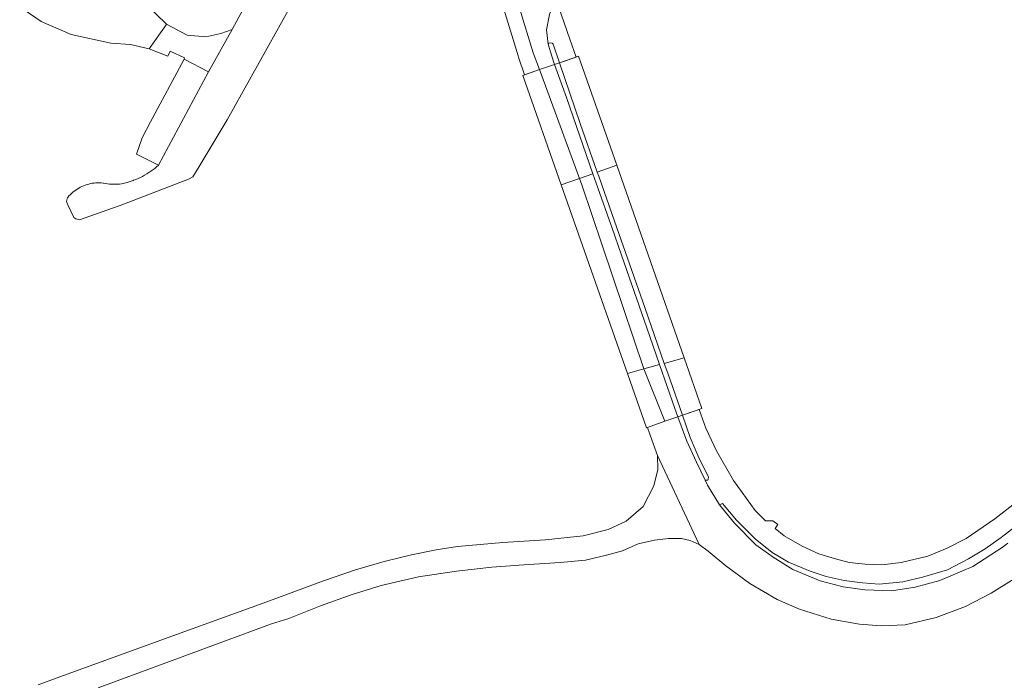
# Model space of a CAD drawing. Extents: x 146402 to 164798, y 455483 to 464134.
# Tile 54 of 256: x 153997 to 154189, y 460156 to 460285. Entities that reach past the tile are written whole.
import ezdxf

# ---------------------------------------------------------------- set-up
doc = ezdxf.new("R2010")
doc.units = 0
doc.header["$LTSCALE"] = 0.2
for name, color, linetype, lineweight in [('B-XX-VH-VERHARDING_ASFALT-GV', 252, 'CONTINUOUS', 18), ('B-XX-VH-VERHARDING_BETONSTRAATSTEEN-GV', 252, 'CONTINUOUS', 18), ('B-XX-VH-VERHARDING_TEGEL-GV', 252, 'CONTINUOUS', 18)]:
    doc.layers.add(name, color=color, linetype=linetype, lineweight=lineweight)

msp = doc.modelspace()

# ---------------------------------------------------------------- linework, layer by layer
at = {"layer": 'B-XX-VH-VERHARDING_ASFALT-GV'}
for points in [[(154087.446, 460299.098), (154093.965, 460277.81), (154094.043, 460277.554), (154095.24, 460274.13), (154098.157, 460275.133), (154096.948, 460278.431), (154088.899, 460304.688)], [(154088.899, 460304.688), (154096.948, 460278.431), (154098.157, 460275.133), (154101.115, 460276.15), (154100.537, 460277.751), (154099.864, 460280.097), (154099.523, 460282.891), (154100.092, 460285.909)], [(154040.214, 460286.971), (154038.11, 460282.994), (154033.427, 460274.721), (154023.65, 460256.481), (154023.297, 460256.162), (154022.933, 460255.855), (154022.559, 460255.561), (154022.176, 460255.279), (154021.783, 460255.011), (154021.381, 460254.755), (154020.972, 460254.514), (154020.554, 460254.286), (154020.128, 460254.072), (154019.696, 460253.873), (154019.258, 460253.689), (154018.813, 460253.519), (154018.7, 460253.478), (154018.334, 460253.334), (154017.962, 460253.206), (154017.586, 460253.092), (154017.205, 460252.994), (154016.821, 460252.911), (154016.433, 460252.844), (154016.043, 460252.792), (154015.651, 460252.757), (154015.259, 460252.738), (154014.865, 460252.734), (154014.472, 460252.747), (154014.08, 460252.775), (154013.689, 460252.82), (154013.301, 460252.88), (154012.915, 460252.956), (154012.846, 460252.971), (154012.495, 460253.004), (154012.142, 460253.021), (154011.789, 460253.022), (154011.436, 460253.006), (154011.084, 460252.975), (154010.734, 460252.928), (154010.387, 460252.865), (154010.043, 460252.787), (154009.702, 460252.693), (154009.367, 460252.583), (154009.036, 460252.459), (154008.712, 460252.319), (154008.394, 460252.166), (154008.084, 460251.997), (154007.781, 460251.815), (154007.487, 460251.62), (154007.202, 460251.411), (154006.927, 460251.19), (154006.662, 460250.956), (154006.408, 460250.711), (154006.166, 460250.455), (154005.935, 460250.187), (154005.896, 460250.139), (154005.72, 460249.406), (154005.955, 460248.711), (154007.144, 460246.27), (154007.502, 460246.004), (154008.207, 460245.769), (154014.676, 460248.063), (154016.16, 460248.594), (154029.567, 460253.75), (154030.401, 460254.205), (154031.646, 460256.224), (154037.117, 460265.331), (154054.62, 460296.772)], [(154189.724, 460182.615), (154188.617, 460181.775), (154182.891, 460178.082), (154176.386, 460175.315), (154171.606, 460174.041), (154166.99, 460173.326), (154161.743, 460173.524), (154157.532, 460174.09), (154153, 460175.243), (154147.679, 460177.483), (154143.804, 460179.859), (154140.42, 460182.296), (154136.274, 460186.515), (154133.356, 460190.136), (154130.995, 460193.925), (154130.531, 460194.905), (154128.862, 460198.429), (154126.947, 460202.538), (154125.187, 460207.308), (154122.662, 460206.428), (154119.278, 460205.249), (154119.749, 460203.9), (154120.434, 460201.933), (154121.193, 460199.721), (154129.396, 460182.333), (154131.113, 460181.036), (154134.589, 460178.219), (154139.256, 460174.77), (154144.598, 460171.594), (154148.989, 460169.746), (154155.16, 460167.802), (154160.693, 460166.811), (154164.934, 460166.447), (154169.653, 460166.699), (154175.699, 460168.098), (154181.426, 460170.262), (154186.455, 460172.847), (154190.952, 460175.682)], [(154195.107, 460193.588), (154187.162, 460187.396), (154181.587, 460183.551), (154177.834, 460181.663), (154174.032, 460180.109), (154168.861, 460178.868), (154165.071, 460178.402), (154161.809, 460178.507), (154158.688, 460178.877), (154156.047, 460179.543), (154152.787, 460180.571), (154149.492, 460182.021), (154145.989, 460184.072), (154144.252, 460185.466), (154144.754, 460186.251), (154143.787, 460186.971), (154142.351, 460186.994), (154140.328, 460189.03), (154136.065, 460194.865), (154132.781, 460200.686), (154130.678, 460205.09), (154129.353, 460208.76), (154126.086, 460207.621), (154127.612, 460203.292), (154129.397, 460199.185), (154131.18, 460195.559), (154131.155, 460195.086), (154131.031, 460194.934), (154130.531, 460194.905), (154130.995, 460193.925), (154133.356, 460190.136), (154133.481, 460190.187), (154133.928, 460190.37), (154136.669, 460187.12), (154140.315, 460183.496), (154143.635, 460180.793), (154146.843, 460178.93), (154151.04, 460177.157), (154154.207, 460176.087), (154157.693, 460175.323), (154161.285, 460174.851), (154164.542, 460174.608), (154169.192, 460175.091), (154173.04, 460175.98), (154177.923, 460177.442), (154182.035, 460179.596), (154185.259, 460181.551), (154188.376, 460183.734), (154188.732, 460184.002), (154191.533, 460186.112)], [(154011.873, 460154.363), (154025.853, 460159.524), (154045.78, 460166.84), (154049.186, 460167.917), (154055.332, 460170.397), (154061.539, 460172.619), (154067.202, 460174.346), (154074.514, 460176.024), (154081.909, 460177.169), (154088.862, 460177.932), (154095.097, 460178.41), (154102.18, 460178.851), (154107.124, 460179.325), (154111.255, 460180.253), (154114.393, 460181.155), (154117.428, 460182.485), (154120.612, 460183.183), (154123.401, 460183.516), (154125.899, 460183.523), (154127.601, 460183.141), (154129.396, 460182.333), (154121.193, 460199.721), (154121.302, 460197.048), (154120.528, 460193.844), (154118.39, 460189.813), (154115.128, 460186.94), (154111.549, 460185.297), (154106.718, 460184.069), (154099.296, 460183.248), (154090.984, 460182.737), (154082.093, 460181.957), (154077.97, 460181.351), (154073.106, 460180.373), (154067.822, 460179.037), (154062.166, 460177.393), (154055.915, 460175.251), (154044.877, 460171.189), (154026.461, 460164.492), (154004.381, 460156.495), (154000.125, 460154.918)]]:
    msp.add_lwpolyline(points, dxfattribs=at)
for points in [[(154104.082, 460281.097), (154101.285, 460289.207), (154100.092, 460285.909), (154099.523, 460282.891), (154099.864, 460280.097), (154099.993, 460280.341), (154100.251, 460280.405), (154100.609, 460280.317), (154100.85, 460280.131), (154102.089, 460276.485), (154105.309, 460277.592)], [(154102.089, 460276.485), (154106.124, 460264.594), (154109.451, 460255.104), (154113.261, 460256.457), (154105.803, 460277.762)], [(154098.157, 460275.133), (154094.893, 460274.011), (154102.42, 460252.609), (154105.956, 460253.864)], [(154098.157, 460275.133), (154105.956, 460253.864), (154108.595, 460254.801), (154103.441, 460269.708), (154101.115, 460276.15)], [(154109.451, 460255.104), (154109.73, 460254.308), (154112.82, 460245.511), (154118.766, 460228.647), (154122.546, 460217.759), (154126.434, 460218.823), (154113.261, 460256.457)], [(154102.42, 460252.609), (154115.368, 460215.794), (154118.565, 460216.669), (154106.418, 460252.605), (154105.956, 460253.864)], [(154105.956, 460253.864), (154106.418, 460252.605), (154118.565, 460216.669), (154121.61, 460217.502), (154119.114, 460224.688), (154114.173, 460238.911), (154112.281, 460244.357), (154112.1, 460244.879), (154109.547, 460252.049), (154108.595, 460254.801)], [(154122.546, 460217.759), (154123.221, 460215.812), (154126.086, 460207.621), (154129.891, 460208.947), (154126.434, 460218.823)], [(154118.565, 460216.669), (154122.662, 460206.428), (154125.187, 460207.308), (154124.58, 460208.953), (154121.61, 460217.502)], [(154115.368, 460215.794), (154119.099, 460205.186), (154122.662, 460206.428), (154118.565, 460216.669)]]:
    msp.add_lwpolyline(points, close=True, dxfattribs=at)
at = {"layer": 'B-XX-VH-VERHARDING_BETONSTRAATSTEEN-GV'}
msp.add_lwpolyline([(153996.545, 460287.403), (154000.77, 460284.565), (154006.637, 460282.019), (154014.374, 460280.338), (154018.232, 460280.069), (154021.882, 460279.172), (154025.157, 460283.903), (154025.244, 460284.028), (154021.079, 460288.045)], dxfattribs=at)
for points in [[(154029.284, 460281.857), (154025.244, 460284.028), (154025.157, 460283.903), (154021.882, 460279.172), (154025.521, 460277.764), (154025.938, 460278.74), (154028.787, 460277.45), (154028.679, 460277.164), (154033.427, 460274.721), (154038.11, 460282.994), (154035.89, 460282.168), (154032.914, 460281.536)], [(154033.427, 460274.721), (154028.679, 460277.164), (154022.14, 460264.927), (154020.494, 460261.847), (154019.392, 460258.63), (154023.65, 460256.481)]]:
    msp.add_lwpolyline(points, close=True, dxfattribs=at)
at = {"layer": 'B-XX-VH-VERHARDING_TEGEL-GV'}
for points in [[(154101.115, 460276.15), (154103.441, 460269.708), (154108.595, 460254.801), (154109.547, 460252.049), (154112.1, 460244.879), (154112.281, 460244.357), (154114.173, 460238.911), (154119.114, 460224.688), (154121.61, 460217.502), (154124.58, 460208.953), (154125.187, 460207.308), (154126.086, 460207.621), (154123.221, 460215.812), (154122.546, 460217.759), (154118.766, 460228.647), (154112.82, 460245.511), (154109.73, 460254.308), (154109.451, 460255.104), (154106.124, 460264.594), (154102.089, 460276.485)], [(154127.612, 460203.292), (154126.086, 460207.621), (154125.187, 460207.308), (154126.947, 460202.538), (154128.862, 460198.429), (154130.531, 460194.905), (154131.031, 460194.934), (154131.155, 460195.086), (154131.18, 460195.559), (154129.397, 460199.185)]]:
    msp.add_lwpolyline(points, close=True, dxfattribs=at)

doc.saveas('drawing.dxf')
